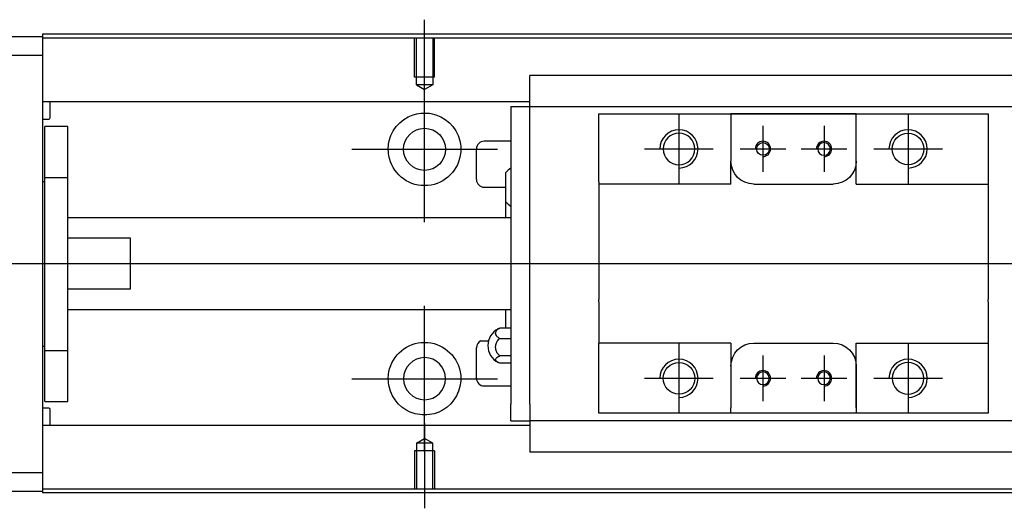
# Model space of a CAD drawing. Header units: millimetres. Extents: x -227 to 3135, y -1502 to 860.
# Tile 244 of 256: x -61 to 68, y -374 to -310. Entities that reach past the tile are written whole.
import ezdxf
from ezdxf.lldxf.tags import DXFTag

# ---------------------------------------------------------------- set-up
doc = ezdxf.new("R2010")
doc.units = ezdxf.units.MM
doc.layers.get('0').update_dxf_attribs({"linetype": 'CONTINUOUS'})
tags = doc.linetypes.add('DASHED', pattern=[25.72, 12.86, -12.86]).pattern_tags.tags
tags[6:7] = [DXFTag(74, 4), DXFTag(75, 0), DXFTag(340, '0'), DXFTag(46, 0.0), DXFTag(50, 0.0), DXFTag(44, 0.0), DXFTag(45, 0.0)]
tags[4:5] = [DXFTag(74, 4), DXFTag(75, 0), DXFTag(340, '0'), DXFTag(46, 0.0), DXFTag(50, 0.0), DXFTag(44, 0.0), DXFTag(45, 0.0)]

msp = doc.modelspace()

# ---------------------------------------------------------------- linework, layer by layer
for p, q in [((-7.86, -321), (-7.86, -309.88)), ((-7.86, -336.36), (-7.86, -317.31)), ((25.44, -322.28), (25.44, -331.28)), ((55.44, -322.28), (55.44, -331.28)), ((36.44, -323.78), (36.44, -329.78)), ((44.44, -323.78), (44.44, -329.78)), ((-17.38, -326.83), (1.67, -326.83)), ((20.94, -326.78), (29.94, -326.78)), ((33.44, -326.78), (39.44, -326.78)), ((41.44, -326.78), (47.44, -326.78)), ((50.94, -326.78), (59.94, -326.78)), ((-121.86, -341.78), (16.57, -341.78)), ((16.57, -341.78), (158.14, -341.78)), ((-7.86, -366.36), (-7.86, -347.31)), ((-0.48, -351.87), (0.52, -351.87)), ((25.44, -352.28), (25.44, -361.28)), ((55.44, -352.28), (55.44, -361.28)), ((36.44, -353.78), (36.44, -359.78)), ((44.44, -353.78), (44.44, -359.78)), ((-17.38, -356.83), (1.67, -356.83)), ((20.94, -356.78), (29.94, -356.78)), ((33.44, -356.78), (39.44, -356.78)), ((41.44, -356.78), (47.44, -356.78)), ((50.94, -356.78), (59.94, -356.78)), ((-7.86, -362.66), (-7.86, -373.78))]:
    msp.add_line(p, q)
at = {"linetype": 'Continuous'}
for p, q in [((24.28, -311.78), (-57.86, -311.78)), ((-57.86, -311.78), (-57.86, -312.08)), ((142.14, -311.78), (24.28, -311.78)), ((-116.86, -312.08), (-57.86, -312.08)), ((-57.86, -312.08), (-57.86, -314.58)), ((24.15, -312.28), (-57.86, -312.28)), ((142.14, -312.28), (24.15, -312.28)), ((-57.86, -314.58), (-116.86, -314.58)), ((-57.86, -314.58), (-57.86, -369.08)), ((5.94, -317.3), (5.94, -317.17)), ((5.94, -317.17), (5.94, -317.17)), ((74.94, -317.17), (5.94, -317.17)), ((5.94, -320.88), (5.94, -317.3)), ((5.94, -320.61), (-57.86, -320.61)), ((-56.86, -322.69), (-56.86, -320.61)), ((5.94, -321.21), (5.94, -320.88)), ((3.44, -321.21), (3.44, -323.41)), ((3.44, -321.21), (5.94, -321.21)), ((5.94, -322.21), (5.94, -321.21)), ((5.94, -321.21), (74.94, -321.21)), ((5.94, -323.41), (5.94, -322.21)), ((14.94, -323.21), (14.94, -322.21)), ((32.24, -322.21), (32.24, -322.91)), ((48.64, -322.21), (32.24, -322.21)), ((32.33, -322.21), (48.55, -322.21)), ((48.64, -322.91), (48.64, -322.21)), ((65.94, -322.21), (65.94, -323.21)), ((-57.86, -322.89), (-57.06, -322.89)), ((3.44, -323.41), (3.44, -360.15)), ((5.94, -323.89), (5.94, -323.41)), ((5.94, -323.89), (5.94, -323.45)), ((14.94, -331.08), (14.94, -323.21)), ((32.24, -322.91), (32.24, -328.38)), ((48.64, -331.38), (48.64, -322.91)), ((48.64, -328.38), (48.64, -322.91)), ((65.94, -323.21), (65.94, -331.08)), ((-54.56, -323.83), (-57.56, -323.83)), ((-54.56, -323.83), (-57.56, -323.83)), ((-57.56, -330.52), (-57.56, -323.83)), ((-57.56, -330.52), (-57.56, -323.83)), ((-54.56, -330.52), (-54.56, -323.83)), ((-54.56, -330.52), (-54.56, -323.83)), ((5.94, -359.67), (5.94, -323.89)), ((3.44, -325.78), (-0.06, -325.78)), ((-1.06, -330.78), (-1.06, -326.78)), ((32.24, -331.38), (32.24, -328.38)), ((2.79, -333.7), (2.79, -329.85)), ((-57.56, -331.08), (-57.86, -331.08)), ((-57.56, -331.08), (-57.86, -331.08)), ((-57.56, -353.14), (-57.56, -330.52)), ((-57.56, -330.52), (-54.56, -330.52)), ((-57.56, -353.14), (-57.56, -330.52)), ((-54.56, -353.14), (-54.56, -330.52)), ((-54.56, -353.14), (-54.56, -330.52)), ((14.94, -331.08), (14.94, -336.78)), ((65.94, -331.08), (65.94, -336.78)), ((-0.06, -331.78), (2.79, -331.78)), ((35.24, -331.38), (45.64, -331.38)), ((48.64, -331.38), (65.94, -331.38)), ((2.79, -335.78), (2.79, -333.7)), ((3.44, -335.78), (-54.56, -335.78)), ((14.94, -336.78), (14.94, -337.08)), ((14.94, -337.08), (14.94, -346.48)), ((65.94, -336.78), (65.94, -337.08)), ((65.94, -337.08), (65.94, -346.48)), ((-46.36, -338.46), (-54.56, -338.46)), ((-46.36, -345.1), (-46.36, -338.46)), ((-54.56, -345.1), (-46.36, -345.1)), ((14.94, -346.78), (14.94, -346.48)), ((65.94, -346.78), (65.94, -346.48)), ((-54.56, -347.78), (3.44, -347.78)), ((2.79, -350.21), (2.79, -347.78)), ((14.94, -346.78), (14.94, -352.18)), ((65.94, -346.78), (65.94, -352.18)), ((3.44, -350.21), (1.98, -350.21)), ((1.98, -351.56), (3.44, -351.56)), ((-57.86, -352.58), (-57.56, -352.58)), ((-57.86, -352.58), (-57.56, -352.58)), ((-57.56, -353.14), (-54.56, -353.14)), ((-57.56, -359.83), (-57.56, -353.14)), ((-57.56, -359.83), (-57.56, -353.14)), ((-54.56, -359.83), (-54.56, -353.14)), ((-54.56, -359.83), (-54.56, -353.14)), ((-1.06, -356.78), (-1.06, -352.78)), ((14.94, -352.48), (14.94, -352.18)), ((32.24, -352.18), (14.94, -352.18)), ((14.94, -360.35), (14.94, -352.48)), ((32.24, -352.18), (32.24, -355.18)), ((35.24, -352.18), (45.64, -352.18)), ((48.64, -360.65), (48.64, -352.18)), ((65.94, -352.18), (65.94, -360.35)), ((3.44, -353.86), (1.98, -353.86)), ((3.44, -354.8), (1.98, -354.8)), ((32.24, -355.18), (32.24, -360.65)), ((48.64, -355.18), (48.64, -360.65)), ((-0.06, -357.78), (3.44, -357.78)), ((-57.06, -360.67), (-57.86, -360.67)), ((-57.56, -359.83), (-54.56, -359.83)), ((-57.56, -359.83), (-54.56, -359.83)), ((-56.86, -362.96), (-56.86, -360.87)), ((3.44, -362.35), (3.44, -360.15)), ((5.94, -360.11), (5.94, -359.67)), ((5.94, -360.15), (5.94, -359.67)), ((5.94, -360.15), (5.94, -361.35)), ((14.94, -361.35), (14.94, -360.35)), ((32.24, -361.35), (32.24, -360.65)), ((48.64, -360.65), (48.64, -361.35)), ((65.94, -360.35), (65.94, -361.35)), ((5.94, -361.35), (5.94, -362.35)), ((48.64, -361.35), (32.24, -361.35)), ((48.55, -361.35), (32.33, -361.35)), ((65.94, -361.35), (57.29, -361.35)), ((5.94, -362.96), (-57.86, -362.96)), ((3.44, -362.35), (5.94, -362.35)), ((74.94, -362.35), (5.94, -362.35)), ((5.94, -362.35), (5.94, -366.26)), ((5.94, -366.26), (5.94, -366.39)), ((5.94, -366.39), (5.94, -366.44)), ((5.94, -366.39), (74.94, -366.39)), ((-116.86, -369.08), (-57.86, -369.08)), ((-57.86, -369.08), (-57.86, -371.58)), ((-57.86, -371.58), (-116.86, -371.58)), ((9.02, -371.28), (-57.86, -371.28)), ((-57.86, -371.58), (-57.86, -371.78)), ((8.9, -371.78), (-57.86, -371.78)), ((142.14, -371.78), (8.9, -371.78)), ((142.14, -371.28), (9.02, -371.28))]:
    msp.add_line(p, q, dxfattribs=at)
at = {"linetype": 'DASHED'}
for p, q in [((-57.86, -312.08), (-57.86, -312.28)), ((-57.86, -312.28), (-57.86, -313.28)), ((-57.86, -313.28), (-57.86, -319.61)), ((-57.86, -319.61), (-57.86, -320.61)), ((-57.86, -320.61), (-57.86, -322.15)), ((-57.86, -322.15), (-57.86, -325.71)), ((5.94, -321.31), (5.94, -321.31)), ((-57.86, -325.71), (-57.86, -327.63)), ((-57.86, -327.63), (-57.86, -355.94)), ((-57.86, -355.94), (-57.86, -357.85)), ((-57.86, -357.85), (-57.86, -361.41)), ((-57.86, -361.41), (-57.86, -362.96)), ((-57.86, -362.96), (-57.86, -363.96)), ((-57.86, -363.96), (-57.86, -370.28)), ((-57.86, -370.28), (-57.86, -371.28)), ((-57.86, -371.28), (-57.86, -371.58))]:
    msp.add_line(p, q, dxfattribs=at)
at = {"linetype": 'DASHED', "ltscale": 0.1}
for p, q in [((-9.16, -317.38), (-9.16, -312.38)), ((-8.93, -318.38), (-8.93, -312.38)), ((-6.78, -312.38), (-6.78, -318.38)), ((-6.56, -317.38), (-6.56, -312.38)), ((-6.56, -317.38), (-9.16, -317.38)), ((-6.78, -318.38), (-8.93, -318.38)), ((-8.93, -318.38), (-7.86, -319)), ((-6.78, -318.38), (-7.86, -319)), ((-8.93, -365.28), (-7.86, -364.66)), ((-6.78, -365.28), (-7.86, -364.66)), ((-8.93, -365.28), (-8.93, -371.28)), ((-6.78, -365.28), (-8.93, -365.28)), ((-6.78, -371.28), (-6.78, -365.28)), ((-6.56, -366.28), (-9.16, -366.28)), ((-9.16, -366.28), (-9.16, -371.28)), ((-6.56, -366.28), (-6.56, -371.28))]:
    msp.add_line(p, q, dxfattribs=at)
at = {"linetype": 'Continuous'}
for centre, radius in [((-7.86, -326.83), 2.75), ((55.44, -326.78), 2.07), ((36.44, -326.78), 0.825), ((25.44, -356.78), 2.07)]:
    msp.add_circle(centre, radius, dxfattribs=at)
at = {"linetype": 'Continuous', "extrusion": (0, 0, -1)}
for centre, radius in [((-25.44, -326.78), 2.07), ((-44.44, -326.78), 0.825), ((7.86, -356.83), 2.75), ((-55.44, -356.78), 2.07), ((-36.44, -356.78), 0.825), ((-44.44, -356.78), 0.825)]:
    msp.add_circle(centre, radius, dxfattribs=at)
for centre, radius, start, end in [((7.86, -326.83), 4.75, 13.6191, 80.1049), ((7.86, -326.83), 4.75, 99.8951, 166.3809), ((7.86, -326.83), 4.75, 189.6765, 350.3235), ((-35.24, -328.38), 3, 270, 359.96), ((-45.64, -328.38), 3, 180, 270), ((7.86, -356.83), 4.75, 10.8558, 169.1442), ((-35.24, -355.18), 3, 0, 90), ((-45.64, -355.18), 3, 90, 180), ((7.86, -356.83), 4.75, 285.2319, 347.572), ((7.86, -356.83), 4.75, 192.428, 254.7681)]:
    msp.add_arc(centre, radius, start, end, dxfattribs=at)
at = {"linetype": 'Continuous'}
for centre, radius, start, end in [((-57.06, -322.69), 0.2, 270, 0), ((-0.06, -326.78), 1, 90, 180), ((4.93, -331.73), 2.85, 121.5132, 138.6569), ((-0.06, -330.78), 1, 180, 270), ((4.93, -331.82), 2.85, 221.3431, 238.4868), ((2.94, -352.5), 2.5, 118.2701, 180), ((-0.06, -352.78), 1, 114.7486, 180), ((2.94, -352.5), 2.5, 180, 241.7734), ((-0.06, -356.78), 1, 180, 270), ((-57.06, -360.87), 0.2, 0, 90)]:
    msp.add_arc(centre, radius, start, end, dxfattribs=at)
for centre, radius in [((25.44, -326.78), 2.5), ((55.44, -326.78), 2.5), ((36.44, -326.78), 1), ((44.44, -326.78), 1), ((25.44, -356.78), 2.5), ((55.44, -356.78), 2.5), ((36.44, -356.78), 1), ((44.44, -356.78), 1)]:
    msp.add_arc(centre, radius, 270, 180)
for points, knots in [([(-8.67, -322.15), (-8.26, -322.08), (-7.83, -322.06), (-7.29, -322.11), (-7.16, -322.13), (-7.04, -322.15)], [0, 0, 0, 0, 0.772987, 0.772987, 1, 1, 1, 1]), ([(1.98, -351.56), (1.85, -351.5), (1.74, -351.42), (1.57, -351.25), (1.5, -351.16), (1.44, -350.97), (1.43, -350.87), (1.48, -350.67), (1.53, -350.57), (1.68, -350.4), (1.78, -350.32), (1.93, -350.23), (1.95, -350.22), (1.98, -350.21)], [0, 0, 0, 0, 0.192078, 0.192078, 0.384156, 0.384156, 0.576234, 0.576234, 0.768312, 0.768312, 0.960389, 0.960389, 1, 1, 1, 1]), ([(1.98, -353.86), (1.85, -353.75), (1.74, -353.62), (1.57, -353.34), (1.5, -353.18), (1.44, -352.85), (1.43, -352.68), (1.48, -352.35), (1.53, -352.18), (1.68, -351.89), (1.78, -351.75), (1.93, -351.61), (1.95, -351.58), (1.98, -351.56)], [0, 0, 0, 0, 0.192078, 0.192078, 0.384156, 0.384156, 0.576234, 0.576234, 0.768312, 0.768312, 0.960389, 0.960389, 1, 1, 1, 1]), ([(1.98, -354.8), (1.85, -354.76), (1.74, -354.7), (1.57, -354.59), (1.5, -354.52), (1.44, -354.39), (1.43, -354.32), (1.48, -354.18), (1.53, -354.11), (1.68, -353.99), (1.78, -353.94), (1.93, -353.88), (1.95, -353.87), (1.98, -353.86)], [0, 0, 0, 0, 0.192078, 0.192078, 0.384156, 0.384156, 0.576234, 0.576234, 0.768312, 0.768312, 0.960389, 0.960389, 1, 1, 1, 1]), ([(-6.61, -361.41), (-7.01, -361.52), (-7.44, -361.58), (-8.28, -361.58), (-8.7, -361.52), (-9.11, -361.41)], [0, 0, 0, 0, 0.500461, 0.500461, 1, 1, 1, 1])]:
    msp.add_open_spline(points, degree=3, knots=knots, dxfattribs=at)
for points, degree in [([(14.94, -322.21), (32.24, -322.21)], 1), ([(48.64, -322.21), (65.94, -322.21)], 1), ([(-12.54, -327.63), (-12.65, -326.97), (-12.62, -326.31), (-12.47, -325.71)], 3), ([(-3.24, -325.71), (-3.1, -326.31), (-3.06, -326.98), (-3.18, -327.63)], 3), ([(32.24, -331.38), (14.94, -331.38)], 1), ([(1.98, -350.21), (1.9, -350.24), (1.82, -350.27), (1.75, -350.31)], 3), ([(48.64, -352.18), (65.94, -352.18)], 1), ([(-12.5, -357.85), (-12.63, -357.25), (-12.65, -356.58), (-12.52, -355.94)], 3), ([(-3.19, -355.94), (-3.07, -356.59), (-3.09, -357.26), (-3.22, -357.85)], 3), ([(32.24, -361.35), (14.94, -361.35)], 1), ([(65.94, -361.35), (48.64, -361.35)], 1)]:
    msp.add_open_spline(points, degree=degree, dxfattribs=at)
msp.add_rational_spline([(32.24, -328.38), (32.24, -328.38), (32.24, -328.38)], [0.500000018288, 0.499999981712, 0.500000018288], degree=2, dxfattribs=at)

doc.saveas('drawing.dxf')
